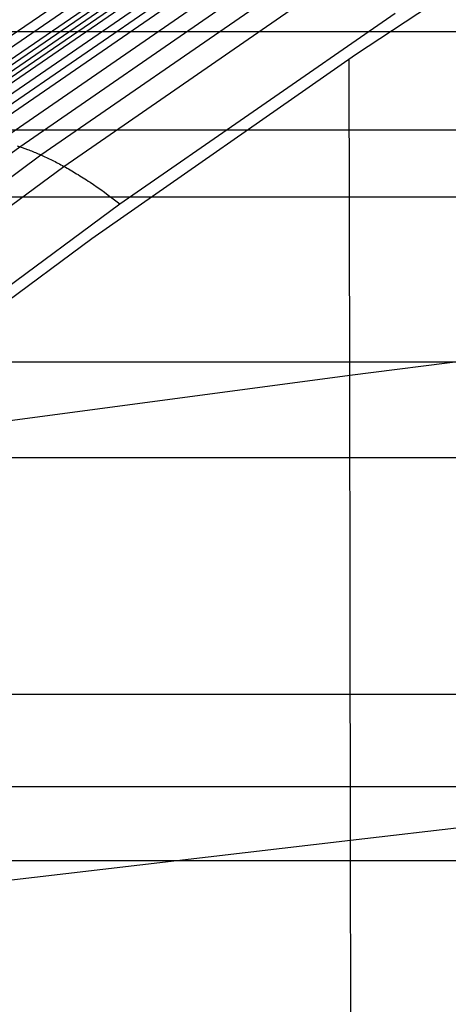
# Model space of a CAD drawing. Extents: x -260 to 296, y -277 to 294.
# Tile 102 of 241: x -107 to -101, y 155 to 169. Entities that reach past the tile are written whole.
import ezdxf

# ---------------------------------------------------------------- set-up
doc = ezdxf.new("R2010")
doc.units = 0
doc.layers.add('PREDEFINITO', color=7, linetype='CONTINUOUS')

msp = doc.modelspace()

# ---------------------------------------------------------------- linework, layer by layer
at = {"layer": 'PREDEFINITO'}
for p, q in [((-102.189, 168.209, 449.765), (-98.548, 170.606, 450.382)), ((-108.261, 167.501, 449.224), (-104.44, 170.121, 449.846)), ((-108.116, 167.442, 449.282), (-104.299, 170.06, 449.905)), ((-107.969, 167.381, 449.335), (-104.158, 169.997, 449.958)), ((-107.896, 167.349, 449.36), (-104.086, 169.965, 449.983)), ((-107.821, 167.317, 449.382), (-104.014, 169.932, 450.006)), ((-107.748, 167.286, 449.407), (-103.943, 169.9, 450.032)), ((-107.676, 167.257, 449.438), (-103.873, 169.871, 450.063)), ((-107.536, 167.206, 449.515), (-103.737, 169.819, 450.139)), ((-107.4, 167.162, 449.607), (-103.606, 169.773, 450.23)), ((-107.267, 167.121, 449.71), (-103.476, 169.731, 450.331)), ((-107.005, 167.045, 449.923), (-103.221, 169.652, 450.542)), ((-106.736, 166.959, 450.114), (-102.96, 169.565, 450.73)), ((-106.451, 166.848, 450.239), (-102.684, 169.45, 450.855)), ((-106.138, 166.692, 450.254), (-102.381, 169.29, 450.875)), ((-105.382, 166.185, 449.788), (-101.654, 168.767, 450.435)), ((-117.176, 168.521, 431.831), (153.112, 168.521, 431.831)), ((-105.76, 165.717, 449.145), (-102.189, 168.209, 449.765)), ((-102.268, 163.862, 450.67), (-102.275, 168.15, 449.75)), ((-125.509, 167.189, 421.451), (161.446, 167.189, 421.451)), ((-110.844, 163.929, 449.414), (-106.736, 166.959, 450.114)), ((-106.771, 166.971, 450.093), (-106.736, 166.959, 450.114)), ((-106.736, 166.959, 450.114), (-106.702, 166.947, 450.134)), ((-106.702, 166.947, 450.134), (-106.667, 166.935, 450.153)), ((-106.667, 166.935, 450.153), (-106.632, 166.921, 450.171)), ((-106.632, 166.921, 450.171), (-106.614, 166.915, 450.179)), ((-106.614, 166.915, 450.179), (-106.597, 166.908, 450.187)), ((-106.597, 166.908, 450.187), (-106.579, 166.901, 450.195)), ((-106.579, 166.901, 450.195), (-106.561, 166.894, 450.202)), ((-106.561, 166.894, 450.202), (-106.543, 166.886, 450.209)), ((-106.543, 166.886, 450.209), (-106.525, 166.879, 450.216)), ((-106.525, 166.879, 450.216), (-106.507, 166.871, 450.222)), ((-106.507, 166.871, 450.222), (-106.488, 166.864, 450.228)), ((-106.488, 166.864, 450.228), (-106.47, 166.856, 450.234)), ((-106.47, 166.856, 450.234), (-106.451, 166.848, 450.239)), ((-110.549, 163.821, 449.538), (-106.451, 166.848, 450.239)), ((-106.451, 166.848, 450.239), (-106.433, 166.839, 450.243)), ((-106.433, 166.839, 450.243), (-106.414, 166.831, 450.247)), ((-106.414, 166.831, 450.247), (-106.395, 166.822, 450.251)), ((-106.395, 166.822, 450.251), (-106.376, 166.814, 450.254)), ((-106.376, 166.814, 450.254), (-106.357, 166.805, 450.257)), ((-106.357, 166.805, 450.257), (-106.338, 166.795, 450.26)), ((-106.338, 166.795, 450.26), (-106.318, 166.786, 450.261)), ((-106.318, 166.786, 450.261), (-106.299, 166.777, 450.263)), ((-106.299, 166.777, 450.263), (-106.279, 166.767, 450.264)), ((-106.279, 166.767, 450.264), (-106.259, 166.757, 450.264)), ((-106.259, 166.757, 450.264), (-106.24, 166.747, 450.264)), ((-106.24, 166.747, 450.264), (-106.22, 166.736, 450.263)), ((-106.22, 166.736, 450.263), (-106.199, 166.726, 450.262)), ((-106.199, 166.726, 450.262), (-106.179, 166.715, 450.26)), ((-110.225, 163.672, 449.549), (-106.138, 166.692, 450.254)), ((-106.179, 166.715, 450.26), (-106.159, 166.704, 450.257)), ((-106.159, 166.704, 450.257), (-106.138, 166.692, 450.254)), ((-106.138, 166.692, 450.254), (-106.117, 166.681, 450.251)), ((-106.117, 166.681, 450.251), (-106.096, 166.669, 450.247)), ((-106.096, 166.669, 450.247), (-106.075, 166.657, 450.242)), ((-106.075, 166.657, 450.242), (-106.054, 166.645, 450.236)), ((-106.054, 166.645, 450.236), (-106.033, 166.632, 450.23)), ((-106.033, 166.632, 450.23), (-106.011, 166.619, 450.224)), ((-106.011, 166.619, 450.224), (-105.989, 166.606, 450.216)), ((-105.989, 166.606, 450.216), (-105.967, 166.593, 450.208)), ((-105.967, 166.593, 450.208), (-105.945, 166.58, 450.199)), ((-105.945, 166.58, 450.199), (-105.923, 166.566, 450.19)), ((-105.923, 166.566, 450.19), (-105.901, 166.552, 450.18)), ((-105.901, 166.552, 450.18), (-105.878, 166.537, 450.169)), ((-105.878, 166.537, 450.169), (-105.855, 166.523, 450.158)), ((-105.855, 166.523, 450.158), (-105.832, 166.508, 450.145)), ((-105.832, 166.508, 450.145), (-105.809, 166.492, 450.132)), ((-105.809, 166.492, 450.132), (-105.785, 166.477, 450.119)), ((-105.785, 166.477, 450.119), (-105.738, 166.445, 450.089)), ((-105.738, 166.445, 450.089), (-105.69, 166.411, 450.056)), ((-105.69, 166.411, 450.056), (-105.641, 166.377, 450.02)), ((-105.641, 166.377, 450.02), (-105.591, 166.341, 449.98)), ((-105.591, 166.341, 449.98), (-105.54, 166.304, 449.938)), ((-121.477, 166.28, 430.83), (157.414, 166.28, 430.83)), ((-109.437, 163.183, 449.054), (-105.382, 166.185, 449.788)), ((-105.54, 166.304, 449.938), (-105.488, 166.266, 449.891)), ((-105.488, 166.266, 449.891), (-105.436, 166.226, 449.842)), ((-105.436, 166.226, 449.842), (-105.382, 166.185, 449.788)), ((-109.255, 163.129, 448.526), (-105.76, 165.717, 449.145)), ((-102.268, 163.862, 450.67), (-88.914, 165.587, 454.345)), ((-125.509, 164.045, 429.85), (161.446, 164.045, 429.85)), ((-109.506, 162.902, 448.489), (-102.268, 163.862, 450.67)), ((-102.263, 160.731, 451.266), (-102.268, 163.862, 450.67)), ((-131.866, 162.75, 419.529), (167.799, 162.75, 419.529)), ((-102.258, 157.567, 451.808), (-102.263, 160.731, 451.266)), ((-131.866, 159.545, 427.938), (167.799, 159.545, 427.938)), ((-102.258, 157.567, 451.808), (-95.581, 158.343, 453.693)), ((-137.819, 158.292, 417.695), (173.745, 158.292, 417.695)), ((-116.995, 155.836, 447.29), (-102.258, 157.567, 451.808)), ((-102.248, 151.146, 452.736), (-102.258, 157.567, 451.808)), ((-134.88, 157.292, 427.015), (170.809, 157.292, 427.015))]:
    msp.add_line(p, q, dxfattribs=at)

doc.saveas('drawing.dxf')
